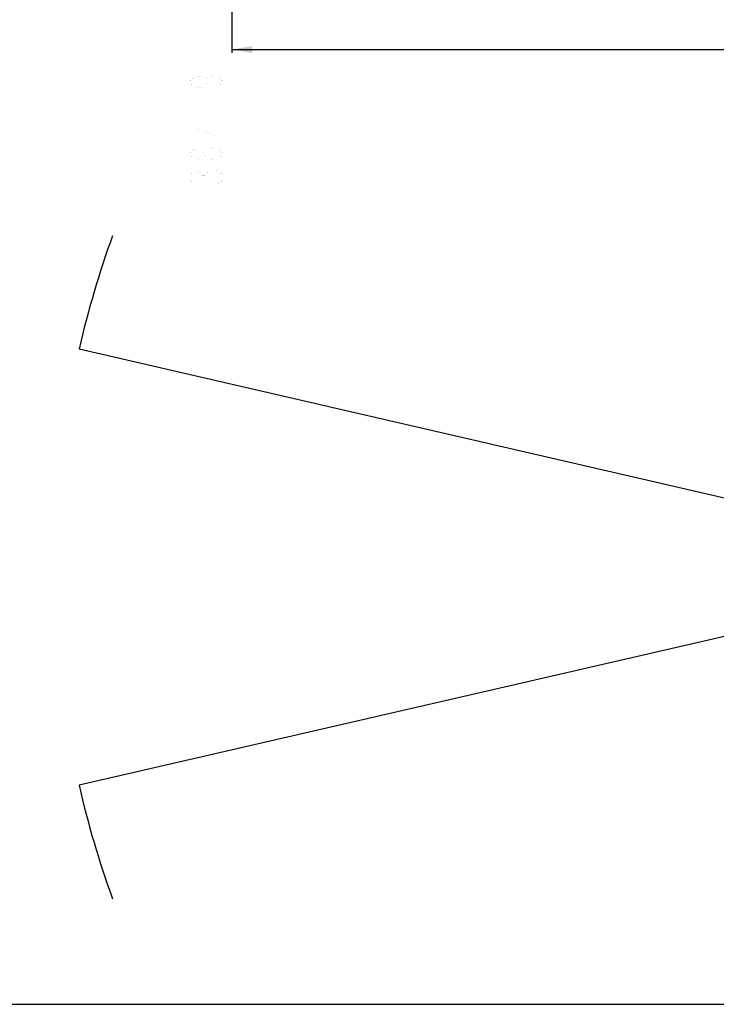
# Model space of a CAD drawing. Header units: millimetres. Extents: x -741 to 6994, y 0 to 4947.
# Tile 22 of 97: x 1881 to 3082, y 0 to 1697. Entities that reach past the tile are written whole.
import ezdxf

# ---------------------------------------------------------------- set-up
doc = ezdxf.new("R2010")
doc.units = ezdxf.units.MM
doc.header["$LTSCALE"] = 384.676471
doc.layers.get('0').update_dxf_attribs({"linetype": 'CONTINUOUS'})
doc.layers.add('运动范围_DXF_BALLOON', color=7, linetype='CONTINUOUS')
doc.layers.add('运动范围_DXF_FORMAT', color=7, linetype='CONTINUOUS')
doc.styles.get("Standard").update_dxf_attribs({"font": 'txt', "width": 0.7})
doc.dimstyles.new('DIMSTYLE_6', dxfattribs={"dimtxt": 58.823529, "dimasz": 35.294118, "dimexe": 1, "dimexo": 0, "dimgap": 2.5, "dimtad": 0, "dimtih": 1, "dimtoh": 1, "dimdec": 1, "dimdsep": 46, "dimtxsty": 'Standard', "dimblk": '_FILLED', "dimblk1": '_FILLED', "dimblk2": '_FILLED', "dimcen": 0.09, "dimclrt": 5, "dimazin": 2, "dimtp": 0.01, "dimtm": 0.01, "dimtfac": 1, "dimtofl": 0, "dimtmove": 0, "dimatfit": 3, "dimldrblk": '_FILLED', "dimfxl": 0, "dimtolj": 1, "dimarcsym": 0})

# ---------------------------------------------------------------- blocks, each defined once
blk = doc.blocks.new('*D20')
at = {"layer": '运动范围_DXF_BALLOON', "color": 2, "linetype": 'Continuous', "transparency": 16777216}
blk.add_line((2246.7, 2776.9), (2246.7, 1639.8), dxfattribs=at)
blk = doc.blocks.new('_FILLED')
at = {"color": 0, "linetype": 'ByBlock'}
blk.add_solid([(0, 0), (-1, 0.167), (-1, -0.167)], dxfattribs=at)

msp = doc.modelspace()

# ---------------------------------------------------------------- linework, layer by layer
at = {"color": 2, "linetype": 'Continuous'}
for p, q in [((2246.658, 1645.721), (5073.853, 1645.721)), ((3611.485, 753.334), (1983.34, 1129.221)), ((3611.485, 753.334), (1983.34, 377.447))]:
    msp.add_line(p, q, dxfattribs=at)
for centre, radius, start, end in [((3611.485, 753.334), 1670.972, 160, 167), ((3611.713, 753.334), 1671.194, 192.998243, 199.989422)]:
    msp.add_arc(centre, radius, start, end, dxfattribs=at)
msp.add_solid([(2246.658, 1645.721), (2281.952, 1651.603), (2281.952, 1639.838)], dxfattribs=at)
at = {"layer": '运动范围_DXF_BALLOON', "color": 5, "linetype": 'Continuous', "const_width": 0.0588}
for points in [[(2192.736, 1600.133), (2202.54, 1597.559), (2207.442, 1589.838), (2202.54, 1582.118), (2192.736, 1579.544), (2182.932, 1582.118), (2178.031, 1584.691), (2173.128, 1589.838), (2178.031, 1594.986), (2182.932, 1597.559), (2192.736, 1600.133), (2212.344, 1600.133), (2222.148, 1597.559), (2227.05, 1594.986), (2231.952, 1589.838), (2227.05, 1584.691), (2222.148, 1582.118)], [(2231.952, 1548.662), (2231.952, 1546.088), (2227.05, 1546.088), (2231.952, 1548.662)], [(2231.952, 1515.206), (2173.128, 1515.206), (2217.246, 1497.192), (2217.246, 1520.353)], [(2212.344, 1456.015), (2202.54, 1458.589), (2197.638, 1466.309), (2202.54, 1474.03), (2212.344, 1476.603), (2222.148, 1474.03), (2227.05, 1471.456), (2231.952, 1466.309), (2227.05, 1461.162), (2222.148, 1458.589), (2212.344, 1456.015), (2192.736, 1456.015), (2182.932, 1458.589), (2178.031, 1461.162), (2173.128, 1466.309), (2178.031, 1471.456), (2182.932, 1474.03)], [(2178.031, 1417.412), (2173.128, 1422.559), (2173.128, 1427.706), (2178.031, 1432.853), (2182.932, 1435.427), (2187.834, 1435.427), (2192.736, 1432.853), (2197.638, 1427.706), (2202.54, 1432.853)], [(2197.638, 1422.559), (2197.638, 1427.706)], [(2202.54, 1432.853), (2212.344, 1438), (2217.246, 1438)], [(2217.246, 1438), (2227.05, 1432.853), (2231.952, 1427.706), (2231.952, 1422.559), (2227.05, 1417.412), (2222.148, 1414.838)], [(2173.128, 1383.956), (2231.952, 1383.956)]]:
    msp.add_lwpolyline(points, dxfattribs=at)
at = {"layer": '运动范围_DXF_FORMAT', "color": 7, "linetype": 'Continuous'}
msp.add_line((0, 0), (6994.118, 0), dxfattribs=at)

# ---------------------------------------------------------------- dimensions: what is measured, and where the dimension line sits
at = {"layer": '运动范围_DXF_BALLOON', "color": 2, "linetype": 'Continuous'}
dim = msp.add_ordinate_dim(feature_location=(2246.658, 2776.931), offset=(0, -1137.093), dtype=1, origin=(3611.535, 2253.065), dimstyle='DIMSTYLE_6', dxfattribs=at)
dim.commit()
dim.dimension.update_dxf_attribs({"geometry": '*D20', "text_midpoint": (2231.952, 1363.368)})

doc.saveas('drawing.dxf')
